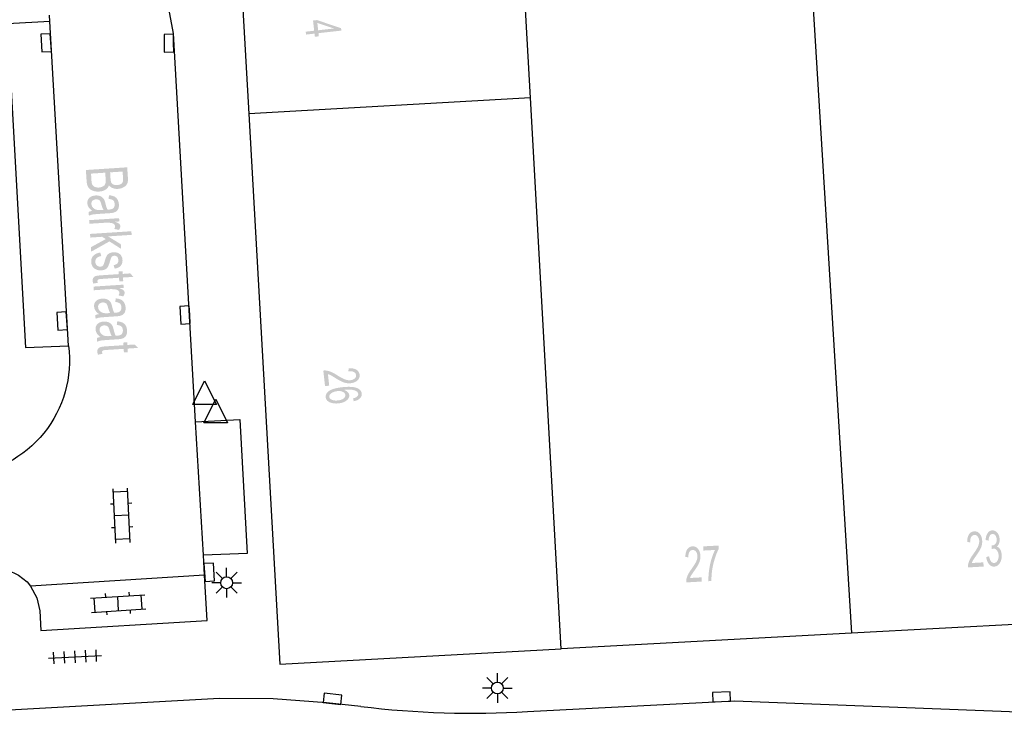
# Model space of a CAD drawing. Header units: metres. Extents: x 134521 to 134907, y 396000 to 396359.
# Tile 7 of 101: x 134617 to 134658, y 396002 to 396031. Entities that reach past the tile are written whole.
import ezdxf

# ---------------------------------------------------------------- set-up
doc = ezdxf.new("R2010")
doc.units = ezdxf.units.M
doc.header["$MEASUREMENT"] = 0

msp = doc.modelspace()

# ---------------------------------------------------------------- hatches: boundary and pattern name
at = {"linetype": 'Continuous', "lineweight": 0}
h = msp.add_hatch(color=251, dxfattribs=at)
h.paths.add_polyline_path([(134629.147, 396030.183), (134629.132, 396030.317), (134628.775, 396030.277), (134628.761, 396030.399), (134629.118, 396030.439), (134629.069, 396030.87), (134629.238, 396030.889), (134630.254, 396030.545), (134630.266, 396030.445), (134629.3, 396030.336), (134629.315, 396030.202)])
h.paths.add_polyline_path([(134629.286, 396030.458), (134629.251, 396030.769), (134629.959, 396030.534)], flags=16)
h = msp.add_hatch(color=251, dxfattribs=at)
edge = h.paths.add_edge_path()
edge.add_line((134619.472, 396024.556), (134621.218, 396024.67))
edge.add_line((134621.218, 396024.67), (134621.249, 396024.202))
edge.add_spline(control_points=[(134621.249, 396024.202), (134621.258, 396024.059), (134621.211, 396023.969), (134621.163, 396023.88), (134621.056, 396023.824), (134620.949, 396023.767), (134620.829, 396023.76), (134620.717, 396023.752), (134620.615, 396023.789), (134620.514, 396023.826), (134620.447, 396023.91), (134620.408, 396023.794), (134620.3, 396023.725), (134620.192, 396023.657), (134620.04, 396023.647), (134619.917, 396023.639), (134619.809, 396023.669), (134619.701, 396023.699), (134619.641, 396023.75), (134619.58, 396023.801), (134619.545, 396023.881), (134619.511, 396023.961), (134619.503, 396024.081)], knot_values=[0, 0, 0, 0.090909, 0.090909, 0.181818, 0.181818, 0.272727, 0.272727, 0.363636, 0.363636, 0.454545, 0.454545, 0.545455, 0.545455, 0.636364, 0.636364, 0.727273, 0.727273, 0.818182, 0.818182, 0.909091, 0.909091, 1, 1, 1], degree=2, periodic=0)
edge.add_line((134619.503, 396024.081), (134619.472, 396024.556))
edge = h.paths.add_edge_path(flags=16)
edge.add_line((134619.689, 396024.404), (134619.709, 396024.093))
edge.add_spline(control_points=[(134619.709, 396024.093), (134619.715, 396024.013), (134619.725, 396023.981), (134619.743, 396023.925), (134619.779, 396023.889), (134619.815, 396023.853), (134619.88, 396023.832), (134619.945, 396023.812), (134620.029, 396023.817), (134620.126, 396023.824), (134620.196, 396023.865), (134620.266, 396023.906), (134620.291, 396023.971), (134620.316, 396024.036), (134620.308, 396024.155)], knot_values=[0, 0, 0, 0.142857, 0.142857, 0.285714, 0.285714, 0.428571, 0.428571, 0.571429, 0.571429, 0.714286, 0.714286, 0.857143, 0.857143, 1, 1, 1], degree=2, periodic=0)
edge.add_line((134620.308, 396024.155), (134620.289, 396024.443))
edge.add_line((134620.289, 396024.443), (134619.689, 396024.404))
edge = h.paths.add_edge_path(flags=16)
edge.add_line((134620.496, 396024.457), (134620.513, 396024.187))
edge.add_spline(control_points=[(134620.513, 396024.187), (134620.52, 396024.078), (134620.544, 396024.032), (134620.574, 396023.97), (134620.637, 396023.942), (134620.699, 396023.914), (134620.791, 396023.92), (134620.878, 396023.926), (134620.942, 396023.96), (134621.006, 396023.994), (134621.027, 396024.051), (134621.048, 396024.108), (134621.039, 396024.242)], knot_values=[0, 0, 0, 0.166667, 0.166667, 0.333333, 0.333333, 0.5, 0.5, 0.666667, 0.666667, 0.833333, 0.833333, 1, 1, 1], degree=2, periodic=0)
edge.add_line((134621.039, 396024.242), (134621.023, 396024.491))
edge.add_line((134621.023, 396024.491), (134620.496, 396024.457))
h = msp.add_hatch(color=251, dxfattribs=at)
edge = h.paths.add_edge_path()
edge.add_spline(control_points=[(134619.741, 396022.827), (134619.635, 396022.906), (134619.588, 396022.982), (134619.542, 396023.057), (134619.536, 396023.148), (134619.526, 396023.296), (134619.623, 396023.383), (134619.719, 396023.47), (134619.877, 396023.48), (134619.97, 396023.486), (134620.049, 396023.461), (134620.128, 396023.436), (134620.177, 396023.39), (134620.227, 396023.344), (134620.255, 396023.284), (134620.274, 396023.24), (134620.296, 396023.15), (134620.339, 396022.967), (134620.387, 396022.882), (134620.431, 396022.884), (134620.443, 396022.885), (134620.575, 396022.893), (134620.626, 396022.94), (134620.695, 396023.003), (134620.687, 396023.119), (134620.68, 396023.227), (134620.624, 396023.275), (134620.567, 396023.323), (134620.431, 396023.338)], knot_values=[0, 0, 0, 0.071429, 0.071429, 0.142857, 0.142857, 0.214286, 0.214286, 0.285714, 0.285714, 0.357143, 0.357143, 0.428571, 0.428571, 0.5, 0.5, 0.571429, 0.571429, 0.642857, 0.642857, 0.714286, 0.714286, 0.785714, 0.785714, 0.857143, 0.857143, 0.928571, 0.928571, 1, 1, 1], degree=2, periodic=0)
edge.add_line((134620.431, 396023.338), (134620.449, 396023.49))
edge.add_spline(control_points=[(134620.449, 396023.49), (134620.585, 396023.479), (134620.671, 396023.437), (134620.757, 396023.396), (134620.807, 396023.311), (134620.858, 396023.225), (134620.866, 396023.109), (134620.873, 396022.993), (134620.84, 396022.918), (134620.806, 396022.843), (134620.751, 396022.806), (134620.695, 396022.768), (134620.608, 396022.749), (134620.553, 396022.737), (134620.41, 396022.728)], knot_values=[0, 0, 0, 0.142857, 0.142857, 0.285714, 0.285714, 0.428571, 0.428571, 0.571429, 0.571429, 0.714286, 0.714286, 0.857143, 0.857143, 1, 1, 1], degree=2, periodic=0)
edge.add_line((134620.41, 396022.728), (134620.125, 396022.709))
edge.add_spline(control_points=[(134620.125, 396022.709), (134619.826, 396022.69), (134619.747, 396022.675), (134619.669, 396022.66), (134619.598, 396022.626)], knot_values=[0, 0, 0, 0.5, 0.5, 1, 1, 1], degree=2, periodic=0)
edge.add_line((134619.598, 396022.626), (134619.587, 396022.786))
edge.add_spline(control_points=[(134619.587, 396022.786), (134619.652, 396022.814), (134619.741, 396022.827)], knot_values=[0, 0, 0, 1, 1, 1], degree=2, periodic=0)
edge = h.paths.add_edge_path(flags=16)
edge.add_spline(control_points=[(134620.219, 396022.87), (134620.166, 396022.951), (134620.122, 396023.115), (134620.097, 396023.209), (134620.071, 396023.246), (134620.044, 396023.284), (134619.997, 396023.302), (134619.95, 396023.32), (134619.894, 396023.317), (134619.808, 396023.311), (134619.754, 396023.261), (134619.7, 396023.211), (134619.706, 396023.122), (134619.712, 396023.033), (134619.77, 396022.968), (134619.829, 396022.903), (134619.925, 396022.877), (134619.999, 396022.857), (134620.141, 396022.866)], knot_values=[0, 0, 0, 0.111111, 0.111111, 0.222222, 0.222222, 0.333333, 0.333333, 0.444444, 0.444444, 0.555556, 0.555556, 0.666667, 0.666667, 0.777778, 0.777778, 0.888889, 0.888889, 1, 1, 1], degree=2, periodic=0)
edge.add_line((134620.141, 396022.866), (134620.219, 396022.87))
h = msp.add_hatch(color=251, dxfattribs=at)
edge = h.paths.add_edge_path()
edge.add_line((134619.61, 396022.439), (134620.876, 396022.521))
edge.add_line((134620.876, 396022.521), (134620.885, 396022.384))
edge.add_line((134620.885, 396022.384), (134620.693, 396022.371))
edge.add_spline(control_points=[(134620.693, 396022.371), (134620.831, 396022.327), (134620.876, 396022.285), (134620.922, 396022.244), (134620.925, 396022.19), (134620.93, 396022.113), (134620.867, 396022.028)], knot_values=[0, 0, 0, 0.333333, 0.333333, 0.666667, 0.666667, 1, 1, 1], degree=2, periodic=0)
edge.add_line((134620.867, 396022.028), (134620.665, 396022.069))
edge.add_spline(control_points=[(134620.665, 396022.069), (134620.708, 396022.128), (134620.704, 396022.184), (134620.701, 396022.234), (134620.656, 396022.271), (134620.611, 396022.308), (134620.535, 396022.32), (134620.419, 396022.338), (134620.283, 396022.329)], knot_values=[0, 0, 0, 0.25, 0.25, 0.5, 0.5, 0.75, 0.75, 1, 1, 1], degree=2, periodic=0)
edge.add_line((134620.283, 396022.329), (134619.62, 396022.286))
edge.add_line((134619.62, 396022.286), (134619.61, 396022.439))
msp.add_hatch(color=251, dxfattribs=at).paths.add_polyline_path([(134619.697, 396021.107), (134619.684, 396021.296), (134620.312, 396021.639), (134620.159, 396021.736), (134619.658, 396021.703), (134619.648, 396021.857), (134621.394, 396021.97), (134621.404, 396021.817), (134620.409, 396021.752), (134620.947, 396021.423), (134620.96, 396021.225), (134620.467, 396021.54)])
h = msp.add_hatch(color=251, dxfattribs=at)
edge = h.paths.add_edge_path()
edge.add_line((134620.079, 396021.072), (134620.122, 396020.923))
edge.add_spline(control_points=[(134620.122, 396020.923), (134619.995, 396020.902), (134619.931, 396020.839), (134619.867, 396020.776), (134619.873, 396020.671), (134619.88, 396020.565), (134619.944, 396020.518), (134620.007, 396020.47), (134620.089, 396020.476), (134620.161, 396020.48), (134620.2, 396020.528), (134620.227, 396020.562), (134620.263, 396020.69), (134620.311, 396020.863), (134620.351, 396020.931), (134620.39, 396020.999), (134620.464, 396021.037), (134620.539, 396021.076), (134620.632, 396021.082), (134620.716, 396021.088), (134620.79, 396021.065), (134620.864, 396021.042), (134620.915, 396020.997), (134620.954, 396020.964), (134620.983, 396020.903), (134621.013, 396020.843), (134621.018, 396020.772), (134621.025, 396020.666), (134620.987, 396020.583), (134620.949, 396020.499), (134620.878, 396020.456), (134620.808, 396020.413), (134620.686, 396020.39)], knot_values=[0, 0, 0, 0.0625, 0.0625, 0.125, 0.125, 0.1875, 0.1875, 0.25, 0.25, 0.3125, 0.3125, 0.375, 0.375, 0.4375, 0.4375, 0.5, 0.5, 0.5625, 0.5625, 0.625, 0.625, 0.6875, 0.6875, 0.75, 0.75, 0.8125, 0.8125, 0.875, 0.875, 0.9375, 0.9375, 1, 1, 1], degree=2, periodic=0)
edge.add_line((134620.686, 396020.39), (134620.648, 396020.539))
edge.add_spline(control_points=[(134620.648, 396020.539), (134620.745, 396020.555), (134620.797, 396020.608), (134620.849, 396020.661), (134620.843, 396020.75), (134620.836, 396020.856), (134620.784, 396020.898), (134620.732, 396020.94), (134620.666, 396020.935), (134620.625, 396020.933), (134620.592, 396020.912), (134620.559, 396020.891), (134620.539, 396020.849), (134620.529, 396020.825), (134620.493, 396020.71), (134620.443, 396020.543), (134620.408, 396020.477), (134620.374, 396020.41), (134620.302, 396020.368), (134620.231, 396020.327), (134620.122, 396020.319), (134620.014, 396020.312), (134619.917, 396020.351), (134619.819, 396020.39), (134619.762, 396020.471), (134619.705, 396020.552), (134619.698, 396020.658), (134619.686, 396020.835), (134619.783, 396020.934), (134619.879, 396021.033), (134620.079, 396021.072)], knot_values=[0, 0, 0, 0.066667, 0.066667, 0.133333, 0.133333, 0.2, 0.2, 0.266667, 0.266667, 0.333333, 0.333333, 0.4, 0.4, 0.466667, 0.466667, 0.533333, 0.533333, 0.6, 0.6, 0.666667, 0.666667, 0.733333, 0.733333, 0.8, 0.8, 0.866667, 0.866667, 0.933333, 0.933333, 1, 1, 1], degree=2, periodic=0)
h = msp.add_hatch(color=251, dxfattribs=at)
edge = h.paths.add_edge_path()
edge.add_line((134619.974, 396019.792), (134619.786, 396019.758))
edge.add_spline(control_points=[(134619.786, 396019.758), (134619.763, 396019.821), (134619.76, 396019.872), (134619.754, 396019.956), (134619.788, 396020.004), (134619.822, 396020.052), (134619.881, 396020.075), (134619.94, 396020.098), (134620.134, 396020.11)], knot_values=[0, 0, 0, 0.25, 0.25, 0.5, 0.5, 0.75, 0.75, 1, 1, 1], degree=2, periodic=0)
edge.add_line((134620.134, 396020.11), (134620.863, 396020.158))
edge.add_line((134620.863, 396020.158), (134620.855, 396020.271))
edge.add_line((134620.855, 396020.271), (134621.022, 396020.282))
edge.add_line((134621.022, 396020.282), (134621.029, 396020.168))
edge.add_line((134621.029, 396020.168), (134621.342, 396020.189))
edge.add_line((134621.342, 396020.189), (134621.481, 396020.044))
edge.add_line((134621.481, 396020.044), (134621.039, 396020.015))
edge.add_line((134621.039, 396020.015), (134621.049, 396019.862))
edge.add_line((134621.049, 396019.862), (134620.883, 396019.851))
edge.add_line((134620.883, 396019.851), (134620.873, 396020.005))
edge.add_line((134620.873, 396020.005), (134620.131, 396019.956))
edge.add_spline(control_points=[(134620.131, 396019.956), (134620.039, 396019.95), (134620.013, 396019.941), (134619.988, 396019.931), (134619.973, 396019.912), (134619.959, 396019.892), (134619.961, 396019.859), (134619.963, 396019.833), (134619.974, 396019.792)], knot_values=[0, 0, 0, 0.25, 0.25, 0.5, 0.5, 0.75, 0.75, 1, 1, 1], degree=2, periodic=0)
h = msp.add_hatch(color=251, dxfattribs=at)
edge = h.paths.add_edge_path()
edge.add_line((134619.793, 396019.632), (134621.059, 396019.714))
edge.add_line((134621.059, 396019.714), (134621.068, 396019.576))
edge.add_line((134621.068, 396019.576), (134620.876, 396019.564))
edge.add_spline(control_points=[(134620.876, 396019.564), (134621.013, 396019.52), (134621.059, 396019.478), (134621.105, 396019.436), (134621.108, 396019.382), (134621.113, 396019.305), (134621.05, 396019.221)], knot_values=[0, 0, 0, 0.333333, 0.333333, 0.666667, 0.666667, 1, 1, 1], degree=2, periodic=0)
edge.add_line((134621.05, 396019.221), (134620.848, 396019.261))
edge.add_spline(control_points=[(134620.848, 396019.261), (134620.89, 396019.32), (134620.887, 396019.376), (134620.883, 396019.426), (134620.839, 396019.463), (134620.794, 396019.5), (134620.717, 396019.512), (134620.601, 396019.53), (134620.465, 396019.522)], knot_values=[0, 0, 0, 0.25, 0.25, 0.5, 0.5, 0.75, 0.75, 1, 1, 1], degree=2, periodic=0)
edge.add_line((134620.465, 396019.522), (134619.803, 396019.478))
edge.add_line((134619.803, 396019.478), (134619.793, 396019.632))
h = msp.add_hatch(color=251, dxfattribs=at)
edge = h.paths.add_edge_path()
edge.add_spline(control_points=[(134620.025, 396018.47), (134619.918, 396018.549), (134619.872, 396018.625), (134619.825, 396018.701), (134619.819, 396018.791), (134619.81, 396018.94), (134619.906, 396019.027), (134620.003, 396019.113), (134620.161, 396019.124), (134620.254, 396019.13), (134620.333, 396019.105), (134620.411, 396019.079), (134620.461, 396019.034), (134620.51, 396018.988), (134620.538, 396018.928), (134620.558, 396018.884), (134620.579, 396018.794), (134620.622, 396018.611), (134620.671, 396018.526), (134620.715, 396018.528), (134620.727, 396018.529), (134620.858, 396018.537), (134620.909, 396018.584), (134620.978, 396018.647), (134620.971, 396018.763), (134620.964, 396018.871), (134620.907, 396018.918), (134620.851, 396018.966), (134620.715, 396018.982)], knot_values=[0, 0, 0, 0.071429, 0.071429, 0.142857, 0.142857, 0.214286, 0.214286, 0.285714, 0.285714, 0.357143, 0.357143, 0.428571, 0.428571, 0.5, 0.5, 0.571429, 0.571429, 0.642857, 0.642857, 0.714286, 0.714286, 0.785714, 0.785714, 0.857143, 0.857143, 0.928571, 0.928571, 1, 1, 1], degree=2, periodic=0)
edge.add_line((134620.715, 396018.982), (134620.733, 396019.134))
edge.add_spline(control_points=[(134620.733, 396019.134), (134620.869, 396019.123), (134620.955, 396019.081), (134621.041, 396019.04), (134621.091, 396018.954), (134621.142, 396018.869), (134621.149, 396018.752), (134621.157, 396018.637), (134621.123, 396018.562), (134621.09, 396018.487), (134621.034, 396018.449), (134620.979, 396018.412), (134620.891, 396018.392), (134620.837, 396018.381), (134620.694, 396018.372)], knot_values=[0, 0, 0, 0.142857, 0.142857, 0.285714, 0.285714, 0.428571, 0.428571, 0.571429, 0.571429, 0.714286, 0.714286, 0.857143, 0.857143, 1, 1, 1], degree=2, periodic=0)
edge.add_line((134620.694, 396018.372), (134620.409, 396018.353))
edge.add_spline(control_points=[(134620.409, 396018.353), (134620.11, 396018.334), (134620.031, 396018.319), (134619.952, 396018.304), (134619.881, 396018.27)], knot_values=[0, 0, 0, 0.5, 0.5, 1, 1, 1], degree=2, periodic=0)
edge.add_line((134619.881, 396018.27), (134619.871, 396018.43))
edge.add_spline(control_points=[(134619.871, 396018.43), (134619.936, 396018.458), (134620.025, 396018.47)], knot_values=[0, 0, 0, 1, 1, 1], degree=2, periodic=0)
edge = h.paths.add_edge_path(flags=16)
edge.add_spline(control_points=[(134620.503, 396018.514), (134620.45, 396018.594), (134620.406, 396018.759), (134620.381, 396018.852), (134620.354, 396018.89), (134620.328, 396018.928), (134620.281, 396018.946), (134620.234, 396018.964), (134620.178, 396018.961), (134620.092, 396018.955), (134620.038, 396018.905), (134619.984, 396018.855), (134619.989, 396018.766), (134619.995, 396018.677), (134620.054, 396018.612), (134620.113, 396018.547), (134620.209, 396018.52), (134620.283, 396018.5), (134620.425, 396018.51)], knot_values=[0, 0, 0, 0.111111, 0.111111, 0.222222, 0.222222, 0.333333, 0.333333, 0.444444, 0.444444, 0.555556, 0.555556, 0.666667, 0.666667, 0.777778, 0.777778, 0.888889, 0.888889, 1, 1, 1], degree=2, periodic=0)
edge.add_line((134620.425, 396018.51), (134620.503, 396018.514))
h = msp.add_hatch(color=251, dxfattribs=at)
edge = h.paths.add_edge_path()
edge.add_spline(control_points=[(134620.088, 396017.502), (134619.982, 396017.58), (134619.935, 396017.656), (134619.888, 396017.732), (134619.882, 396017.823), (134619.873, 396017.971), (134619.969, 396018.058), (134620.066, 396018.145), (134620.224, 396018.155), (134620.317, 396018.161), (134620.396, 396018.136), (134620.474, 396018.111), (134620.524, 396018.065), (134620.574, 396018.019), (134620.601, 396017.959), (134620.621, 396017.915), (134620.642, 396017.825), (134620.685, 396017.642), (134620.734, 396017.557), (134620.778, 396017.559), (134620.79, 396017.56), (134620.921, 396017.568), (134620.972, 396017.615), (134621.041, 396017.678), (134621.034, 396017.794), (134621.027, 396017.902), (134620.97, 396017.95), (134620.914, 396017.998), (134620.778, 396018.013)], knot_values=[0, 0, 0, 0.071429, 0.071429, 0.142857, 0.142857, 0.214286, 0.214286, 0.285714, 0.285714, 0.357143, 0.357143, 0.428571, 0.428571, 0.5, 0.5, 0.571429, 0.571429, 0.642857, 0.642857, 0.714286, 0.714286, 0.785714, 0.785714, 0.857143, 0.857143, 0.928571, 0.928571, 1, 1, 1], degree=2, periodic=0)
edge.add_line((134620.778, 396018.013), (134620.796, 396018.165))
edge.add_spline(control_points=[(134620.796, 396018.165), (134620.932, 396018.154), (134621.018, 396018.112), (134621.104, 396018.071), (134621.154, 396017.986), (134621.205, 396017.9), (134621.212, 396017.784), (134621.22, 396017.668), (134621.186, 396017.593), (134621.153, 396017.518), (134621.097, 396017.481), (134621.042, 396017.443), (134620.954, 396017.423), (134620.9, 396017.412), (134620.757, 396017.403)], knot_values=[0, 0, 0, 0.142857, 0.142857, 0.285714, 0.285714, 0.428571, 0.428571, 0.571429, 0.571429, 0.714286, 0.714286, 0.857143, 0.857143, 1, 1, 1], degree=2, periodic=0)
edge.add_line((134620.757, 396017.403), (134620.472, 396017.384))
edge.add_spline(control_points=[(134620.472, 396017.384), (134620.173, 396017.365), (134620.094, 396017.35), (134620.015, 396017.335), (134619.945, 396017.301)], knot_values=[0, 0, 0, 0.5, 0.5, 1, 1, 1], degree=2, periodic=0)
edge.add_line((134619.945, 396017.301), (134619.934, 396017.461))
edge.add_spline(control_points=[(134619.934, 396017.461), (134619.999, 396017.489), (134620.088, 396017.502)], knot_values=[0, 0, 0, 1, 1, 1], degree=2, periodic=0)
edge = h.paths.add_edge_path(flags=16)
edge.add_spline(control_points=[(134620.566, 396017.545), (134620.513, 396017.626), (134620.469, 396017.79), (134620.444, 396017.884), (134620.417, 396017.921), (134620.391, 396017.959), (134620.344, 396017.977), (134620.297, 396017.995), (134620.241, 396017.992), (134620.155, 396017.986), (134620.101, 396017.936), (134620.047, 396017.886), (134620.053, 396017.797), (134620.058, 396017.708), (134620.117, 396017.643), (134620.176, 396017.578), (134620.272, 396017.552), (134620.346, 396017.532), (134620.488, 396017.541)], knot_values=[0, 0, 0, 0.111111, 0.111111, 0.222222, 0.222222, 0.333333, 0.333333, 0.444444, 0.444444, 0.555556, 0.555556, 0.666667, 0.666667, 0.777778, 0.777778, 0.888889, 0.888889, 1, 1, 1], degree=2, periodic=0)
edge.add_line((134620.488, 396017.541), (134620.566, 396017.545))
h = msp.add_hatch(color=251, dxfattribs=at)
edge = h.paths.add_edge_path()
edge.add_line((134620.17, 396016.791), (134619.982, 396016.757))
edge.add_spline(control_points=[(134619.982, 396016.757), (134619.958, 396016.82), (134619.955, 396016.871), (134619.95, 396016.954), (134619.984, 396017.003), (134620.018, 396017.051), (134620.077, 396017.073), (134620.136, 396017.096), (134620.329, 396017.109)], knot_values=[0, 0, 0, 0.25, 0.25, 0.5, 0.5, 0.75, 0.75, 1, 1, 1], degree=2, periodic=0)
edge.add_line((134620.329, 396017.109), (134621.058, 396017.156))
edge.add_line((134621.058, 396017.156), (134621.051, 396017.269))
edge.add_line((134621.051, 396017.269), (134621.217, 396017.28))
edge.add_line((134621.217, 396017.28), (134621.224, 396017.167))
edge.add_line((134621.224, 396017.167), (134621.538, 396017.187))
edge.add_line((134621.538, 396017.187), (134621.676, 396017.043))
edge.add_line((134621.676, 396017.043), (134621.234, 396017.014))
edge.add_line((134621.234, 396017.014), (134621.244, 396016.861))
edge.add_line((134621.244, 396016.861), (134621.078, 396016.85))
edge.add_line((134621.078, 396016.85), (134621.068, 396017.003))
edge.add_line((134621.068, 396017.003), (134620.326, 396016.955))
edge.add_spline(control_points=[(134620.326, 396016.955), (134620.235, 396016.949), (134620.209, 396016.939), (134620.183, 396016.929), (134620.169, 396016.91), (134620.154, 396016.891), (134620.157, 396016.857), (134620.158, 396016.832), (134620.17, 396016.791)], knot_values=[0, 0, 0, 0.25, 0.25, 0.5, 0.5, 0.75, 0.75, 1, 1, 1], degree=2, periodic=0)
h = msp.add_hatch(color=251, dxfattribs=at)
edge = h.paths.add_edge_path()
edge.add_line((134629.753, 396015.448), (134629.577, 396015.428))
edge.add_line((134629.577, 396015.428), (134629.503, 396016.085))
edge.add_spline(control_points=[(134629.503, 396016.085), (134629.569, 396016.094), (134629.632, 396016.085), (134629.736, 396016.071), (134629.839, 396016.027), (134629.943, 396015.982), (134630.083, 396015.893), (134630.301, 396015.753), (134630.423, 396015.71), (134630.546, 396015.666), (134630.65, 396015.678), (134630.759, 396015.69), (134630.828, 396015.75), (134630.896, 396015.811), (134630.887, 396015.894), (134630.877, 396015.982), (134630.792, 396016.026), (134630.707, 396016.069), (134630.566, 396016.054)], knot_values=[0, 0, 0, 0.111111, 0.111111, 0.222222, 0.222222, 0.333333, 0.333333, 0.444444, 0.444444, 0.555556, 0.555556, 0.666667, 0.666667, 0.777778, 0.777778, 0.888889, 0.888889, 1, 1, 1], degree=2, periodic=0)
edge.add_line((134630.566, 396016.054), (134630.571, 396016.182))
edge.add_spline(control_points=[(134630.571, 396016.182), (134630.783, 396016.193), (134630.903, 396016.121), (134631.022, 396016.05), (134631.038, 396015.908), (134631.055, 396015.765), (134630.945, 396015.668), (134630.836, 396015.571), (134630.66, 396015.552), (134630.57, 396015.542), (134630.481, 396015.556), (134630.392, 396015.571), (134630.29, 396015.617), (134630.188, 396015.662), (134630.007, 396015.775), (134629.856, 396015.869), (134629.803, 396015.895), (134629.751, 396015.92), (134629.698, 396015.935)], knot_values=[0, 0, 0, 0.111111, 0.111111, 0.222222, 0.222222, 0.333333, 0.333333, 0.444444, 0.444444, 0.555556, 0.555556, 0.666667, 0.666667, 0.777778, 0.777778, 0.888889, 0.888889, 1, 1, 1], degree=2, periodic=0)
edge.add_line((134629.698, 396015.935), (134629.753, 396015.448))
h = msp.add_hatch(color=251, dxfattribs=at)
edge = h.paths.add_edge_path()
edge.add_line((134630.788, 396014.79), (134630.76, 396014.909))
edge.add_spline(control_points=[(134630.76, 396014.909), (134630.866, 396014.938), (134630.912, 396014.973), (134630.985, 396015.032), (134630.977, 396015.105), (134630.971, 396015.163), (134630.917, 396015.202), (134630.847, 396015.252), (134630.722, 396015.272), (134630.598, 396015.292), (134630.374, 396015.268), (134630.479, 396015.235), (134630.535, 396015.177), (134630.591, 396015.118), (134630.599, 396015.049), (134630.613, 396014.926), (134630.488, 396014.825), (134630.363, 396014.724), (134630.15, 396014.7), (134630.009, 396014.684), (134629.884, 396014.711), (134629.759, 396014.738), (134629.687, 396014.801), (134629.615, 396014.865), (134629.605, 396014.954), (134629.588, 396015.107), (134629.745, 396015.222), (134629.903, 396015.337), (134630.289, 396015.381), (134630.721, 396015.43), (134630.929, 396015.345), (134631.11, 396015.272), (134631.128, 396015.114), (134631.141, 396014.997), (134631.051, 396014.911), (134630.961, 396014.824), (134630.788, 396014.79)], knot_values=[0, 0, 0, 0.055556, 0.055556, 0.111111, 0.111111, 0.166667, 0.166667, 0.222222, 0.222222, 0.277778, 0.277778, 0.333333, 0.333333, 0.388889, 0.388889, 0.444444, 0.444444, 0.5, 0.5, 0.555556, 0.555556, 0.611111, 0.611111, 0.666667, 0.666667, 0.722222, 0.722222, 0.777778, 0.777778, 0.833333, 0.833333, 0.888889, 0.888889, 0.944444, 0.944444, 1, 1, 1], degree=2, periodic=0)
edge = h.paths.add_edge_path(flags=16)
edge.add_spline(control_points=[(134630.09, 396015.217), (134629.996, 396015.206), (134629.912, 396015.169), (134629.829, 396015.133), (134629.789, 396015.08), (134629.749, 396015.027), (134629.755, 396014.974), (134629.764, 396014.896), (134629.864, 396014.851), (134629.963, 396014.807), (134630.124, 396014.825), (134630.279, 396014.842), (134630.362, 396014.907), (134630.444, 396014.972), (134630.435, 396015.055), (134630.426, 396015.138), (134630.33, 396015.185), (134630.235, 396015.233), (134630.09, 396015.217)], knot_values=[0, 0, 0, 0.111111, 0.111111, 0.222222, 0.222222, 0.333333, 0.333333, 0.444444, 0.444444, 0.555556, 0.555556, 0.666667, 0.666667, 0.777778, 0.777778, 0.888889, 0.888889, 1, 1, 1], degree=2, periodic=0)
h = msp.add_hatch(color=251, dxfattribs=at)
edge = h.paths.add_edge_path()
edge.add_line((134657.395, 396007.984), (134657.405, 396007.807))
edge.add_line((134657.405, 396007.807), (134656.745, 396007.771))
edge.add_spline(control_points=[(134656.745, 396007.771), (134656.74, 396007.837), (134656.752, 396007.9), (134656.772, 396008.002), (134656.822, 396008.103), (134656.873, 396008.204), (134656.97, 396008.338), (134657.122, 396008.548), (134657.173, 396008.668), (134657.223, 396008.788), (134657.218, 396008.892), (134657.212, 396009.001), (134657.156, 396009.074), (134657.1, 396009.146), (134657.016, 396009.141), (134656.928, 396009.137), (134656.879, 396009.054), (134656.83, 396008.971), (134656.837, 396008.831)], knot_values=[0, 0, 0, 0.111111, 0.111111, 0.222222, 0.222222, 0.333333, 0.333333, 0.444444, 0.444444, 0.555556, 0.555556, 0.666667, 0.666667, 0.777778, 0.777778, 0.888889, 0.888889, 1, 1, 1], degree=2, periodic=0)
edge.add_line((134656.837, 396008.831), (134656.71, 396008.843))
edge.add_spline(control_points=[(134656.71, 396008.843), (134656.711, 396009.055), (134656.79, 396009.17), (134656.868, 396009.286), (134657.011, 396009.293), (134657.154, 396009.301), (134657.245, 396009.186), (134657.335, 396009.071), (134657.344, 396008.895), (134657.349, 396008.805), (134657.329, 396008.717), (134657.31, 396008.628), (134657.258, 396008.529), (134657.206, 396008.43), (134657.084, 396008.256), (134656.981, 396008.111), (134656.952, 396008.06), (134656.923, 396008.008), (134656.906, 396007.957)], knot_values=[0, 0, 0, 0.111111, 0.111111, 0.222222, 0.222222, 0.333333, 0.333333, 0.444444, 0.444444, 0.555556, 0.555556, 0.666667, 0.666667, 0.777778, 0.777778, 0.888889, 0.888889, 1, 1, 1], degree=2, periodic=0)
edge.add_line((134656.906, 396007.957), (134657.395, 396007.984))
h = msp.add_hatch(color=251, dxfattribs=at)
edge = h.paths.add_edge_path()
edge.add_line((134657.516, 396008.211), (134657.637, 396008.242))
edge.add_spline(control_points=[(134657.637, 396008.242), (134657.667, 396008.086), (134657.721, 396008.02), (134657.775, 396007.954), (134657.848, 396007.958), (134657.935, 396007.963), (134657.99, 396008.056), (134658.044, 396008.149), (134658.037, 396008.282), (134658.03, 396008.408), (134657.971, 396008.488), (134657.911, 396008.567), (134657.826, 396008.562), (134657.791, 396008.56), (134657.74, 396008.537)], knot_values=[0, 0, 0, 0.142857, 0.142857, 0.285714, 0.285714, 0.428571, 0.428571, 0.571429, 0.571429, 0.714286, 0.714286, 0.857143, 0.857143, 1, 1, 1], degree=2, periodic=0)
edge.add_line((134657.74, 396008.537), (134657.745, 396008.699))
edge.add_spline(control_points=[(134657.745, 396008.699), (134657.758, 396008.697), (134657.765, 396008.698), (134657.844, 396008.702), (134657.903, 396008.767), (134657.962, 396008.831), (134657.955, 396008.959), (134657.95, 396009.06), (134657.901, 396009.124), (134657.851, 396009.188), (134657.779, 396009.184), (134657.708, 396009.18), (134657.664, 396009.11), (134657.62, 396009.039), (134657.613, 396008.903)], knot_values=[0, 0, 0, 0.142857, 0.142857, 0.285714, 0.285714, 0.428571, 0.428571, 0.571429, 0.571429, 0.714286, 0.714286, 0.857143, 0.857143, 1, 1, 1], degree=2, periodic=0)
edge.add_line((134657.613, 396008.903), (134657.489, 396008.93))
edge.add_spline(control_points=[(134657.489, 396008.93), (134657.501, 396009.116), (134657.576, 396009.222), (134657.65, 396009.328), (134657.769, 396009.334), (134657.85, 396009.339), (134657.922, 396009.29), (134657.994, 396009.241), (134658.035, 396009.152), (134658.076, 396009.064), (134658.082, 396008.962), (134658.087, 396008.865), (134658.057, 396008.783), (134658.026, 396008.702), (134657.961, 396008.651), (134658.051, 396008.625), (134658.105, 396008.531), (134658.159, 396008.438), (134658.167, 396008.293), (134658.178, 396008.097), (134658.09, 396007.955), (134658.002, 396007.814), (134657.856, 396007.806), (134657.724, 396007.799), (134657.631, 396007.912), (134657.538, 396008.025), (134657.516, 396008.211)], knot_values=[0, 0, 0, 0.076923, 0.076923, 0.153846, 0.153846, 0.230769, 0.230769, 0.307692, 0.307692, 0.384615, 0.384615, 0.461538, 0.461538, 0.538462, 0.538462, 0.615385, 0.615385, 0.692308, 0.692308, 0.769231, 0.769231, 0.846154, 0.846154, 0.923077, 0.923077, 1, 1, 1], degree=2, periodic=0)
h = msp.add_hatch(color=251, dxfattribs=at)
edge = h.paths.add_edge_path()
edge.add_line((134645.567, 396008.483), (134645.558, 396008.66))
edge.add_line((134645.558, 396008.66), (134646.204, 396008.695))
edge.add_line((134646.204, 396008.695), (134646.212, 396008.551))
edge.add_spline(control_points=[(134646.212, 396008.551), (134646.125, 396008.394), (134646.045, 396008.137), (134645.965, 396007.879), (134645.928, 396007.61), (134645.902, 396007.42), (134645.903, 396007.196)], knot_values=[0, 0, 0, 0.333333, 0.333333, 0.666667, 0.666667, 1, 1, 1], degree=2, periodic=0)
edge.add_line((134645.903, 396007.196), (134645.777, 396007.189))
edge.add_spline(control_points=[(134645.777, 396007.189), (134645.77, 396007.366), (134645.8, 396007.618), (134645.831, 396007.871), (134645.901, 396008.108), (134645.971, 396008.345), (134646.056, 396008.509)], knot_values=[0, 0, 0, 0.333333, 0.333333, 0.666667, 0.666667, 1, 1, 1], degree=2, periodic=0)
edge.add_line((134646.056, 396008.509), (134645.567, 396008.483))
h = msp.add_hatch(color=251, dxfattribs=at)
edge = h.paths.add_edge_path()
edge.add_line((134645.488, 396007.351), (134645.498, 396007.174))
edge.add_line((134645.498, 396007.174), (134644.838, 396007.138))
edge.add_spline(control_points=[(134644.838, 396007.138), (134644.833, 396007.204), (134644.845, 396007.267), (134644.865, 396007.369), (134644.915, 396007.47), (134644.966, 396007.571), (134645.063, 396007.705), (134645.215, 396007.915), (134645.266, 396008.035), (134645.316, 396008.155), (134645.311, 396008.259), (134645.305, 396008.368), (134645.249, 396008.441), (134645.193, 396008.513), (134645.109, 396008.508), (134645.021, 396008.504), (134644.972, 396008.421), (134644.923, 396008.338), (134644.93, 396008.198)], knot_values=[0, 0, 0, 0.111111, 0.111111, 0.222222, 0.222222, 0.333333, 0.333333, 0.444444, 0.444444, 0.555556, 0.555556, 0.666667, 0.666667, 0.777778, 0.777778, 0.888889, 0.888889, 1, 1, 1], degree=2, periodic=0)
edge.add_line((134644.93, 396008.198), (134644.803, 396008.21))
edge.add_spline(control_points=[(134644.803, 396008.21), (134644.804, 396008.422), (134644.883, 396008.537), (134644.961, 396008.653), (134645.104, 396008.66), (134645.247, 396008.668), (134645.338, 396008.553), (134645.428, 396008.438), (134645.437, 396008.262), (134645.442, 396008.172), (134645.422, 396008.084), (134645.403, 396007.995), (134645.351, 396007.896), (134645.299, 396007.797), (134645.177, 396007.623), (134645.074, 396007.478), (134645.045, 396007.427), (134645.016, 396007.375), (134644.999, 396007.324)], knot_values=[0, 0, 0, 0.111111, 0.111111, 0.222222, 0.222222, 0.333333, 0.333333, 0.444444, 0.444444, 0.555556, 0.555556, 0.666667, 0.666667, 0.777778, 0.777778, 0.888889, 0.888889, 1, 1, 1], degree=2, periodic=0)
edge.add_line((134644.999, 396007.324), (134645.488, 396007.351))

# ---------------------------------------------------------------- linework, layer by layer
at = {"color": 251}
for p, q in [((134649.86, 396037.051), (134651.818, 396004.99)), ((134638.253, 396027.603), (134637.821, 396035.348)), ((134625.92, 396034.68), (134626.358, 396026.931)), ((134623.173, 396030.329), (134622.972, 396031.384)), ((134617.945, 396030.829), (134616.154, 396030.735)), ((134617.945, 396030.829), (134617.93, 396031.094)), ((134618.733, 396017.137), (134617.945, 396030.829)), ((134616.154, 396030.735), (134616.922, 396017.065)), ((134624.11, 396013.917), (134623.173, 396030.329)), ((134638.253, 396027.603), (134626.358, 396026.931)), ((134639.553, 396004.33), (134638.253, 396027.603)), ((134626.358, 396026.931), (134627.67, 396003.69)), ((134616.922, 396017.065), (134618.733, 396017.137)), ((134623.988, 396014.649), (134624.488, 396015.649)), ((134624.488, 396015.649), (134624.988, 396014.649)), ((134624.988, 396014.649), (134623.988, 396014.649)), ((134624.458, 396013.872), (134624.958, 396014.872)), ((134624.958, 396014.872), (134625.458, 396013.872)), ((134624.11, 396013.917), (134625.97, 396014.021)), ((134624.438, 396008.291), (134624.11, 396013.917)), ((134625.458, 396013.872), (134624.458, 396013.872)), ((134625.97, 396014.021), (134626.29, 396008.364)), ((134620.736, 396008.798), (134620.63, 396011.096)), ((134621.237, 396010.974), (134620.637, 396010.946)), ((134621.336, 396008.826), (134621.23, 396011.124)), ((134620.66, 396010.447), (134620.51, 396010.44)), ((134621.41, 396010.481), (134621.26, 396010.474)), ((134621.283, 396009.975), (134620.683, 396009.947)), ((134620.706, 396009.448), (134620.556, 396009.441)), ((134621.456, 396009.482), (134621.306, 396009.475)), ((134621.329, 396008.976), (134620.729, 396008.948)), ((134626.29, 396008.364), (134624.438, 396008.291)), ((134624.486, 396007.447), (134624.438, 396008.291)), ((134624.486, 396007.447), (134617.135, 396006.983)), ((134624.595, 396005.532), (134624.486, 396007.447)), ((134625.24, 396007.299), (134624.975, 396007.564)), ((134625.417, 396007.372), (134625.417, 396007.747)), ((134625.594, 396007.299), (134625.859, 396007.564)), ((134625.167, 396007.122), (134624.792, 396007.122)), ((134625.667, 396007.122), (134626.042, 396007.122)), ((134617.135, 396006.983), (134617.405, 396006.492)), ((134619.668, 396006.471), (134621.963, 396006.62)), ((134620.317, 396006.513), (134620.307, 396006.663)), ((134621.314, 396006.578), (134621.305, 396006.728)), ((134621.852, 396006.012), (134621.813, 396006.61)), ((134625.24, 396006.945), (134624.975, 396006.68)), ((134625.417, 396006.872), (134625.417, 396006.497)), ((134625.859, 396006.68), (134625.594, 396006.945)), ((134617.405, 396006.492), (134617.519, 396005.943)), ((134619.857, 396005.882), (134619.818, 396006.48)), ((134620.854, 396005.947), (134620.816, 396006.545)), ((134617.519, 396005.943), (134617.573, 396005.108)), ((134619.707, 396005.872), (134622.002, 396006.021)), ((134620.365, 396005.764), (134620.356, 396005.914)), ((134621.363, 396005.829), (134621.353, 396005.979)), ((134617.573, 396005.108), (134624.595, 396005.532)), ((134663.366, 396005.612), (134651.818, 396004.99)), ((134651.818, 396004.99), (134639.553, 396004.33)), ((134618.129, 396003.697), (134618.102, 396004.196)), ((134618.578, 396003.721), (134618.551, 396004.22)), ((134619.027, 396003.745), (134619.001, 396004.245)), ((134619.477, 396003.77), (134619.45, 396004.269)), ((134619.926, 396003.794), (134619.899, 396004.293)), ((134627.67, 396003.69), (134639.553, 396004.33)), ((134617.891, 396003.934), (134620.137, 396004.056)), ((134636.86, 396002.928), (134636.86, 396003.303)), ((134636.683, 396002.855), (134636.418, 396003.12)), ((134637.037, 396002.855), (134637.302, 396003.12)), ((134636.61, 396002.678), (134636.235, 396002.678)), ((134636.683, 396002.501), (134636.418, 396002.236)), ((134637.302, 396002.236), (134637.037, 396002.501)), ((134637.11, 396002.678), (134637.485, 396002.678)), ((134625.117, 396002.239), (134612.258, 396001.525)), ((134627.379, 396002.225), (134625.117, 396002.239)), ((134629.634, 396002.049), (134627.379, 396002.225)), ((134631.091, 396001.89), (134629.634, 396002.049)), ((134636.86, 396002.428), (134636.86, 396002.053)), ((134646.884, 396002.127), (134638.126, 396001.676)), ((134661.322, 396001.567), (134646.884, 396002.127))]:
    msp.add_line(p, q, dxfattribs=at)
at = {"color": 251, "flags": 128}
for points in [[(134617.991, 396029.941), (134617.969, 396030.315), (134617.57, 396030.292), (134617.613, 396029.543), (134618.013, 396029.567), (134617.991, 396029.941)], [(134623.178, 396029.916), (134623.174, 396030.291), (134622.774, 396030.286), (134622.783, 396029.536), (134623.182, 396029.541), (134623.178, 396029.916)], [(134623.857, 396018.444), (134623.836, 396018.818), (134623.436, 396018.796), (134623.479, 396018.047), (134623.878, 396018.07), (134623.857, 396018.444)], [(134618.664, 396018.194), (134618.64, 396018.568), (134618.24, 396018.542), (134618.289, 396017.794), (134618.688, 396017.82), (134618.664, 396018.194)], [(134624.484, 396007.556), (134624.507, 396007.182), (134624.906, 396007.207), (134624.86, 396007.955), (134624.461, 396007.93), (134624.484, 396007.556)], [(134629.868, 396002.026), (134630.241, 396001.984), (134630.285, 396002.382), (134629.54, 396002.465), (134629.495, 396002.068), (134629.868, 396002.026)], [(134646.331, 396002.107), (134646.706, 396002.121), (134646.691, 396002.52), (134645.942, 396002.493), (134645.956, 396002.093), (134646.331, 396002.107)]]:
    msp.add_lwpolyline(points, dxfattribs=at)
at = {"color": 251}
for centre in [(134625.417, 396007.122), (134636.86, 396002.678)]:
    msp.add_circle(centre, 0.25, dxfattribs=at)
at = {"color": 251, "extrusion": (0, 0, -1)}
for centre, radius, start, end in [((-134613.929, 396016.494), 4.847, 172.3791, 265.6414), ((-134615.635, 396005.83), 1.892, 87.1321, 142.4683), ((-134635.74, 396038.964), 37.365, 266.3381, 277.1467)]:
    msp.add_arc(centre, radius, start, end, dxfattribs=at)

doc.saveas('drawing.dxf')
